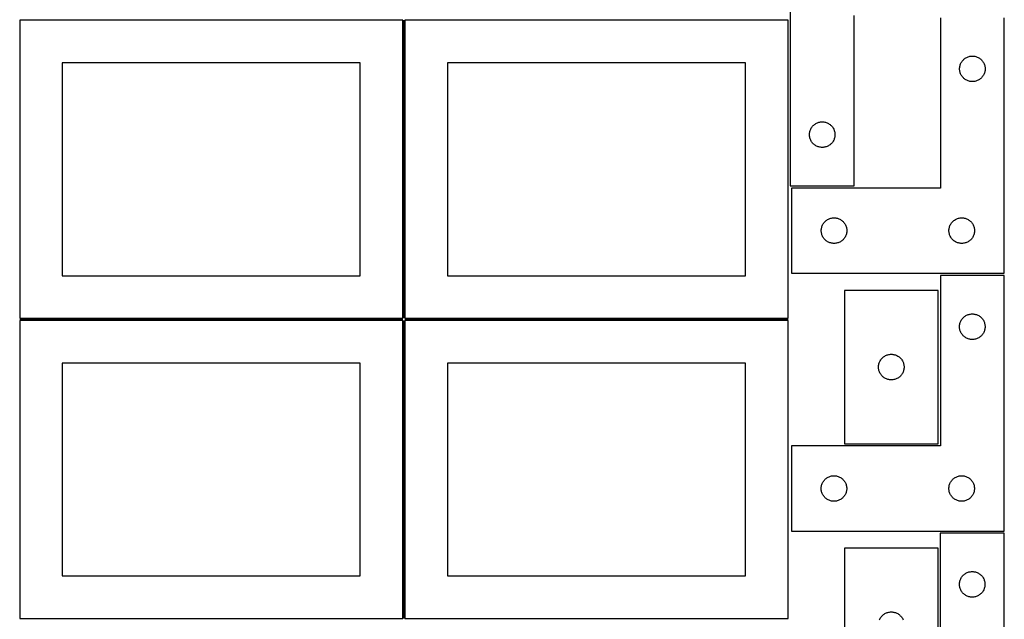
# Model space of a CAD drawing. Header units: millimetres. Extents: x 7 to 1243, y 7 to 2493.
# Tile 5 of 19: x 550 to 1243, y 852 to 1274. Entities that reach past the tile are written whole.
import ezdxf

# ---------------------------------------------------------------- set-up
doc = ezdxf.new("R2010")
doc.units = ezdxf.units.MM
doc.layers.add('COMMON', color=5, linetype='CONTINUOUS', true_color=0x0000ff)
doc.layers.add('CUT', color=7, linetype='CONTINUOUS', true_color=0x000000)

msp = doc.modelspace()

# ---------------------------------------------------------------- linework, layer by layer
at = {"layer": 'COMMON'}
for p, q in [((820.333739, 1274.041935), (820.333739, 1064.041935)), ((549.583739, 1063.291934), (819.583739, 1063.291934)), ((820.333739, 1062.541934), (820.333739, 852.541934)), ((821.08374, 1063.291934), (1091.08374, 1063.291934))]:
    msp.add_line(p, q, dxfattribs=at)
at = {"layer": 'CUT'}
for p, q in [((1092.659485, 1337.429349), (1092.659485, 1157.429349)), ((1137.659485, 1157.429349), (1137.659485, 1277.429349)), ((819.583739, 1274.041935), (549.583739, 1274.041935)), ((549.583739, 1274.041935), (549.583739, 1064.041935)), ((819.583739, 1064.041935), (819.583739, 1274.041935)), ((1091.08374, 1274.041935), (821.08374, 1274.041935)), ((821.08374, 1274.041935), (821.08374, 1064.041935)), ((1091.08374, 1064.041935), (1091.08374, 1274.041935)), ((1198.477507, 1275.801302), (1198.477507, 1155.801302)), ((1243.477507, 1095.801302), (1243.477507, 1275.801302)), ((789.583739, 1244.041935), (579.583739, 1244.041935)), ((579.583739, 1244.041935), (579.583739, 1094.041935)), ((789.583739, 1094.041935), (789.583739, 1244.041935)), ((1061.08374, 1244.041935), (851.08374, 1244.041935)), ((851.08374, 1244.041935), (851.08374, 1094.041935)), ((1061.08374, 1094.041935), (1061.08374, 1244.041935)), ((1212.150439, 1241.557115), (1212.284175, 1242.130673)), ((1212.284175, 1242.130673), (1212.455136, 1242.694257)), ((1212.455136, 1242.694257), (1212.662591, 1243.245453)), ((1212.662591, 1243.245453), (1212.905652, 1243.7819)), ((1212.905652, 1243.7819), (1213.183278, 1244.301302)), ((1213.183278, 1244.301302), (1213.49428, 1244.801434)), ((1213.49428, 1244.801434), (1213.837327, 1245.280155)), ((1213.837327, 1245.280155), (1214.210949, 1245.735414)), ((1214.210949, 1245.735414), (1214.613546, 1246.165263)), ((1214.613546, 1246.165263), (1215.043395, 1246.56786)), ((1215.043395, 1246.56786), (1215.498654, 1246.941482)), ((1215.498654, 1246.941482), (1215.977375, 1247.284528)), ((1215.977375, 1247.284528), (1216.477507, 1247.59553)), ((1216.477507, 1247.59553), (1216.996909, 1247.873156)), ((1216.996909, 1247.873156), (1217.533356, 1248.116217)), ((1217.533356, 1248.116217), (1218.084552, 1248.323673)), ((1218.084552, 1248.323673), (1218.648136, 1248.494634)), ((1218.648136, 1248.494634), (1219.221694, 1248.628369)), ((1219.221694, 1248.628369), (1219.802771, 1248.724305)), ((1219.802771, 1248.724305), (1220.388879, 1248.782032)), ((1220.388879, 1248.782032), (1220.977507, 1248.801302)), ((1220.977507, 1248.801302), (1221.566135, 1248.782032)), ((1221.566135, 1248.782032), (1222.152243, 1248.724305)), ((1222.152243, 1248.724305), (1222.73332, 1248.628369)), ((1222.73332, 1248.628369), (1223.306878, 1248.494634)), ((1223.306878, 1248.494634), (1223.870462, 1248.323673)), ((1223.870462, 1248.323673), (1224.421658, 1248.116217)), ((1224.421658, 1248.116217), (1224.958105, 1247.873156)), ((1224.958105, 1247.873156), (1225.477507, 1247.59553)), ((1225.477507, 1247.59553), (1225.977639, 1247.284528)), ((1225.977639, 1247.284528), (1226.45636, 1246.941482)), ((1226.45636, 1246.941482), (1226.911619, 1246.56786)), ((1226.911619, 1246.56786), (1227.341468, 1246.165263)), ((1227.341468, 1246.165263), (1227.744065, 1245.735414)), ((1227.744065, 1245.735414), (1228.117687, 1245.280155)), ((1228.117687, 1245.280155), (1228.460733, 1244.801434)), ((1228.460733, 1244.801434), (1228.771736, 1244.301302)), ((1228.771736, 1244.301302), (1229.049362, 1243.7819)), ((1229.049362, 1243.7819), (1229.292423, 1243.245453)), ((1229.292423, 1243.245453), (1229.499878, 1242.694257)), ((1229.499878, 1242.694257), (1229.670839, 1242.130673)), ((1229.670839, 1242.130673), (1229.804574, 1241.557115)), ((1211.977507, 1239.801302), (1211.996777, 1240.38993)), ((1211.996777, 1239.212673), (1211.977507, 1239.801302)), ((1211.996777, 1240.38993), (1212.054503, 1240.976037)), ((1212.054503, 1238.626566), (1211.996777, 1239.212673)), ((1212.054503, 1240.976037), (1212.150439, 1241.557115)), ((1212.150439, 1238.045489), (1212.054503, 1238.626566)), ((1212.284175, 1237.47193), (1212.150439, 1238.045489)), ((1212.455136, 1236.908346), (1212.284175, 1237.47193)), ((1212.662591, 1236.357151), (1212.455136, 1236.908346)), ((1212.905652, 1235.820703), (1212.662591, 1236.357151)), ((1213.183278, 1235.301302), (1212.905652, 1235.820703)), ((1213.49428, 1234.80117), (1213.183278, 1235.301302)), ((1228.771736, 1235.301302), (1228.460733, 1234.80117)), ((1229.049362, 1235.820703), (1228.771736, 1235.301302)), ((1229.292423, 1236.357151), (1229.049362, 1235.820703)), ((1229.499878, 1236.908346), (1229.292423, 1236.357151)), ((1229.670839, 1237.47193), (1229.499878, 1236.908346)), ((1229.804574, 1238.045489), (1229.670839, 1237.47193)), ((1229.804574, 1241.557115), (1229.900511, 1240.976037)), ((1229.900511, 1238.626566), (1229.804574, 1238.045489)), ((1229.900511, 1240.976037), (1229.958237, 1240.38993)), ((1229.958237, 1239.212673), (1229.900511, 1238.626566)), ((1229.958237, 1240.38993), (1229.977507, 1239.801302)), ((1229.977507, 1239.801302), (1229.958237, 1239.212673)), ((1213.837327, 1234.322449), (1213.49428, 1234.80117)), ((1214.210949, 1233.867189), (1213.837327, 1234.322449)), ((1214.613546, 1233.437341), (1214.210949, 1233.867189)), ((1215.043395, 1233.034743), (1214.613546, 1233.437341)), ((1215.498654, 1232.661122), (1215.043395, 1233.034743)), ((1215.977375, 1232.318075), (1215.498654, 1232.661122)), ((1216.477507, 1232.007073), (1215.977375, 1232.318075)), ((1216.996909, 1231.729447), (1216.477507, 1232.007073)), ((1217.533356, 1231.486386), (1216.996909, 1231.729447)), ((1218.084552, 1231.27893), (1217.533356, 1231.486386)), ((1218.648136, 1231.107969), (1218.084552, 1231.27893)), ((1219.221694, 1230.974234), (1218.648136, 1231.107969)), ((1219.802771, 1230.878298), (1219.221694, 1230.974234)), ((1220.388879, 1230.820571), (1219.802771, 1230.878298)), ((1220.977507, 1230.801302), (1220.388879, 1230.820571)), ((1221.566135, 1230.820571), (1220.977507, 1230.801302)), ((1222.152243, 1230.878298), (1221.566135, 1230.820571)), ((1222.73332, 1230.974234), (1222.152243, 1230.878298)), ((1223.306878, 1231.107969), (1222.73332, 1230.974234)), ((1223.870462, 1231.27893), (1223.306878, 1231.107969)), ((1224.421658, 1231.486386), (1223.870462, 1231.27893)), ((1224.958105, 1231.729447), (1224.421658, 1231.486386)), ((1225.477507, 1232.007073), (1224.958105, 1231.729447)), ((1225.977639, 1232.318075), (1225.477507, 1232.007073)), ((1226.45636, 1232.661122), (1225.977639, 1232.318075)), ((1226.911619, 1233.034743), (1226.45636, 1232.661122)), ((1227.341468, 1233.437341), (1226.911619, 1233.034743)), ((1227.744065, 1233.867189), (1227.341468, 1233.437341)), ((1228.117687, 1234.322449), (1227.744065, 1233.867189)), ((1228.460733, 1234.80117), (1228.117687, 1234.322449)), ((1109.225373, 1200.195907), (1109.680632, 1200.569529)), ((1109.680632, 1200.569529), (1110.159353, 1200.912575)), ((1110.159353, 1200.912575), (1110.659485, 1201.223577)), ((1110.659485, 1201.223577), (1111.178887, 1201.501203)), ((1111.178887, 1201.501203), (1111.715334, 1201.744264)), ((1111.715334, 1201.744264), (1112.26653, 1201.95172)), ((1112.26653, 1201.95172), (1112.830114, 1202.122681)), ((1112.830114, 1202.122681), (1113.403672, 1202.256416)), ((1113.403672, 1202.256416), (1113.98475, 1202.352352)), ((1113.98475, 1202.352352), (1114.570857, 1202.410079)), ((1114.570857, 1202.410079), (1115.159485, 1202.429349)), ((1115.159485, 1202.429349), (1115.748113, 1202.410079)), ((1115.748113, 1202.410079), (1116.334221, 1202.352352)), ((1116.334221, 1202.352352), (1116.915298, 1202.256416)), ((1116.915298, 1202.256416), (1117.488857, 1202.122681)), ((1117.488857, 1202.122681), (1118.052441, 1201.95172)), ((1118.052441, 1201.95172), (1118.603636, 1201.744264)), ((1118.603636, 1201.744264), (1119.140084, 1201.501203)), ((1119.140084, 1201.501203), (1119.659485, 1201.223577)), ((1119.659485, 1201.223577), (1120.159617, 1200.912575)), ((1120.159617, 1200.912575), (1120.638338, 1200.569529)), ((1120.638338, 1200.569529), (1121.093598, 1200.195907)), ((1106.159485, 1193.429349), (1106.178755, 1194.017977)), ((1106.178755, 1194.017977), (1106.236482, 1194.604084)), ((1106.236482, 1194.604084), (1106.332418, 1195.185161)), ((1106.332418, 1195.185161), (1106.466153, 1195.75872)), ((1106.466153, 1195.75872), (1106.637114, 1196.322304)), ((1106.637114, 1196.322304), (1106.84457, 1196.873499)), ((1106.84457, 1196.873499), (1107.087631, 1197.409947)), ((1107.087631, 1197.409947), (1107.365257, 1197.929349)), ((1107.365257, 1197.929349), (1107.676259, 1198.429481)), ((1107.676259, 1198.429481), (1108.019305, 1198.908201)), ((1108.019305, 1198.908201), (1108.392927, 1199.363461)), ((1108.392927, 1199.363461), (1108.795524, 1199.79331)), ((1108.795524, 1199.79331), (1109.225373, 1200.195907)), ((1121.093598, 1200.195907), (1121.523446, 1199.79331)), ((1121.523446, 1199.79331), (1121.926044, 1199.363461)), ((1121.926044, 1199.363461), (1122.299665, 1198.908201)), ((1122.299665, 1198.908201), (1122.642712, 1198.429481)), ((1122.642712, 1198.429481), (1122.953714, 1197.929349)), ((1122.953714, 1197.929349), (1123.23134, 1197.409947)), ((1123.23134, 1197.409947), (1123.474401, 1196.873499)), ((1123.474401, 1196.873499), (1123.681856, 1196.322304)), ((1123.681856, 1196.322304), (1123.852818, 1195.75872)), ((1123.852818, 1195.75872), (1123.986553, 1195.185161)), ((1123.986553, 1195.185161), (1124.082489, 1194.604084)), ((1124.082489, 1194.604084), (1124.140216, 1194.017977)), ((1124.140216, 1194.017977), (1124.159485, 1193.429349)), ((1106.178755, 1192.84072), (1106.159485, 1193.429349)), ((1106.236482, 1192.254613), (1106.178755, 1192.84072)), ((1106.332418, 1191.673536), (1106.236482, 1192.254613)), ((1106.466153, 1191.099977), (1106.332418, 1191.673536)), ((1106.637114, 1190.536393), (1106.466153, 1191.099977)), ((1106.84457, 1189.985198), (1106.637114, 1190.536393)), ((1107.087631, 1189.44875), (1106.84457, 1189.985198)), ((1107.365257, 1188.929349), (1107.087631, 1189.44875)), ((1107.676259, 1188.429216), (1107.365257, 1188.929349)), ((1108.019305, 1187.950496), (1107.676259, 1188.429216)), ((1108.392927, 1187.495236), (1108.019305, 1187.950496)), ((1108.795524, 1187.065388), (1108.392927, 1187.495236)), ((1109.225373, 1186.66279), (1108.795524, 1187.065388)), ((1109.680632, 1186.289169), (1109.225373, 1186.66279)), ((1121.093598, 1186.66279), (1120.638338, 1186.289169)), ((1121.523446, 1187.065388), (1121.093598, 1186.66279)), ((1121.926044, 1187.495236), (1121.523446, 1187.065388)), ((1122.299665, 1187.950496), (1121.926044, 1187.495236)), ((1122.642712, 1188.429216), (1122.299665, 1187.950496)), ((1122.953714, 1188.929349), (1122.642712, 1188.429216)), ((1123.23134, 1189.44875), (1122.953714, 1188.929349)), ((1123.474401, 1189.985198), (1123.23134, 1189.44875)), ((1123.681856, 1190.536393), (1123.474401, 1189.985198)), ((1123.852818, 1191.099977), (1123.681856, 1190.536393)), ((1123.986553, 1191.673536), (1123.852818, 1191.099977)), ((1124.082489, 1192.254613), (1123.986553, 1191.673536)), ((1124.140216, 1192.84072), (1124.082489, 1192.254613)), ((1124.159485, 1193.429349), (1124.140216, 1192.84072)), ((1110.159353, 1185.946122), (1109.680632, 1186.289169)), ((1110.659485, 1185.63512), (1110.159353, 1185.946122)), ((1111.178887, 1185.357494), (1110.659485, 1185.63512)), ((1111.715334, 1185.114433), (1111.178887, 1185.357494)), ((1112.26653, 1184.906977), (1111.715334, 1185.114433)), ((1112.830114, 1184.736016), (1112.26653, 1184.906977)), ((1113.403672, 1184.602281), (1112.830114, 1184.736016)), ((1113.98475, 1184.506345), (1113.403672, 1184.602281)), ((1114.570857, 1184.448618), (1113.98475, 1184.506345)), ((1115.159485, 1184.429349), (1114.570857, 1184.448618)), ((1115.748113, 1184.448618), (1115.159485, 1184.429349)), ((1116.334221, 1184.506345), (1115.748113, 1184.448618)), ((1116.915298, 1184.602281), (1116.334221, 1184.506345)), ((1117.488857, 1184.736016), (1116.915298, 1184.602281)), ((1118.052441, 1184.906977), (1117.488857, 1184.736016)), ((1118.603636, 1185.114433), (1118.052441, 1184.906977)), ((1119.140084, 1185.357494), (1118.603636, 1185.114433)), ((1119.659485, 1185.63512), (1119.140084, 1185.357494)), ((1120.159617, 1185.946122), (1119.659485, 1185.63512)), ((1120.638338, 1186.289169), (1120.159617, 1185.946122)), ((1092.659485, 1157.429349), (1137.659485, 1157.429349)), ((1198.477507, 1155.801302), (1093.477507, 1155.801302)), ((1093.477507, 1155.801302), (1093.477507, 1095.801302)), ((1115.99428, 1130.801434), (1116.337327, 1131.280155)), ((1116.337327, 1131.280155), (1116.710949, 1131.735414)), ((1116.710949, 1131.735414), (1117.113546, 1132.165263)), ((1117.113546, 1132.165263), (1117.543395, 1132.56786)), ((1117.543395, 1132.56786), (1117.998654, 1132.941482)), ((1117.998654, 1132.941482), (1118.477375, 1133.284528)), ((1118.477375, 1133.284528), (1118.977507, 1133.59553)), ((1118.977507, 1133.59553), (1119.496909, 1133.873156)), ((1119.496909, 1133.873156), (1120.033356, 1134.116217)), ((1120.033356, 1134.116217), (1120.584552, 1134.323673)), ((1120.584552, 1134.323673), (1121.148136, 1134.494634)), ((1121.148136, 1134.494634), (1121.721694, 1134.628369)), ((1121.721694, 1134.628369), (1122.302771, 1134.724305)), ((1122.302771, 1134.724305), (1122.888879, 1134.782032)), ((1122.888879, 1134.782032), (1123.477507, 1134.801302)), ((1123.477507, 1134.801302), (1124.066135, 1134.782032)), ((1124.066135, 1134.782032), (1124.652243, 1134.724305)), ((1124.652243, 1134.724305), (1125.23332, 1134.628369)), ((1125.23332, 1134.628369), (1125.806878, 1134.494634)), ((1125.806878, 1134.494634), (1126.370462, 1134.323673)), ((1126.370462, 1134.323673), (1126.921658, 1134.116217)), ((1126.921658, 1134.116217), (1127.458105, 1133.873156)), ((1127.458105, 1133.873156), (1127.977507, 1133.59553)), ((1127.977507, 1133.59553), (1128.477639, 1133.284528)), ((1128.477639, 1133.284528), (1128.95636, 1132.941482)), ((1128.95636, 1132.941482), (1129.411619, 1132.56786)), ((1129.411619, 1132.56786), (1129.841468, 1132.165263)), ((1129.841468, 1132.165263), (1130.244065, 1131.735414)), ((1130.244065, 1131.735414), (1130.617687, 1131.280155)), ((1130.617687, 1131.280155), (1130.960733, 1130.801434)), ((1205.99428, 1130.801434), (1206.337327, 1131.280155)), ((1206.337327, 1131.280155), (1206.710949, 1131.735414)), ((1206.710949, 1131.735414), (1207.113546, 1132.165263)), ((1207.113546, 1132.165263), (1207.543395, 1132.56786)), ((1207.543395, 1132.56786), (1207.998654, 1132.941482)), ((1207.998654, 1132.941482), (1208.477375, 1133.284528)), ((1208.477375, 1133.284528), (1208.977507, 1133.59553)), ((1208.977507, 1133.59553), (1209.496909, 1133.873156)), ((1209.496909, 1133.873156), (1210.033356, 1134.116217)), ((1210.033356, 1134.116217), (1210.584552, 1134.323673)), ((1210.584552, 1134.323673), (1211.148136, 1134.494634)), ((1211.148136, 1134.494634), (1211.721694, 1134.628369)), ((1211.721694, 1134.628369), (1212.302771, 1134.724305)), ((1212.302771, 1134.724305), (1212.888879, 1134.782032)), ((1212.888879, 1134.782032), (1213.477507, 1134.801302)), ((1213.477507, 1134.801302), (1214.066135, 1134.782032)), ((1214.066135, 1134.782032), (1214.652243, 1134.724305)), ((1214.652243, 1134.724305), (1215.23332, 1134.628369)), ((1215.23332, 1134.628369), (1215.806878, 1134.494634)), ((1215.806878, 1134.494634), (1216.370462, 1134.323673)), ((1216.370462, 1134.323673), (1216.921658, 1134.116217)), ((1216.921658, 1134.116217), (1217.458105, 1133.873156)), ((1217.458105, 1133.873156), (1217.977507, 1133.59553)), ((1217.977507, 1133.59553), (1218.477639, 1133.284528)), ((1218.477639, 1133.284528), (1218.95636, 1132.941482)), ((1218.95636, 1132.941482), (1219.411619, 1132.56786)), ((1219.411619, 1132.56786), (1219.841468, 1132.165263)), ((1219.841468, 1132.165263), (1220.244065, 1131.735414)), ((1220.244065, 1131.735414), (1220.617687, 1131.280155)), ((1220.617687, 1131.280155), (1220.960733, 1130.801434)), ((1114.477507, 1125.801302), (1114.496777, 1126.38993)), ((1114.496777, 1125.212673), (1114.477507, 1125.801302)), ((1114.496777, 1126.38993), (1114.554503, 1126.976037)), ((1114.554503, 1124.626566), (1114.496777, 1125.212673)), ((1114.554503, 1126.976037), (1114.650439, 1127.557115)), ((1114.650439, 1124.045489), (1114.554503, 1124.626566)), ((1114.650439, 1127.557115), (1114.784175, 1128.130673)), ((1114.784175, 1128.130673), (1114.955136, 1128.694257)), ((1114.955136, 1128.694257), (1115.162591, 1129.245453)), ((1115.162591, 1129.245453), (1115.405652, 1129.7819)), ((1115.405652, 1129.7819), (1115.683278, 1130.301302)), ((1115.683278, 1130.301302), (1115.99428, 1130.801434)), ((1130.960733, 1130.801434), (1131.271736, 1130.301302)), ((1131.271736, 1130.301302), (1131.549362, 1129.7819)), ((1131.549362, 1129.7819), (1131.792423, 1129.245453)), ((1131.792423, 1129.245453), (1131.999878, 1128.694257)), ((1131.999878, 1128.694257), (1132.170839, 1128.130673)), ((1132.170839, 1128.130673), (1132.304574, 1127.557115)), ((1132.304574, 1127.557115), (1132.400511, 1126.976037)), ((1132.400511, 1124.626566), (1132.304574, 1124.045489)), ((1132.400511, 1126.976037), (1132.458237, 1126.38993)), ((1132.458237, 1125.212673), (1132.400511, 1124.626566)), ((1132.458237, 1126.38993), (1132.477507, 1125.801302)), ((1132.477507, 1125.801302), (1132.458237, 1125.212673)), ((1204.477507, 1125.801302), (1204.496777, 1126.38993)), ((1204.496777, 1125.212673), (1204.477507, 1125.801302)), ((1204.496777, 1126.38993), (1204.554503, 1126.976037)), ((1204.554503, 1124.626566), (1204.496777, 1125.212673)), ((1204.554503, 1126.976037), (1204.650439, 1127.557115)), ((1204.650439, 1124.045489), (1204.554503, 1124.626566)), ((1204.650439, 1127.557115), (1204.784175, 1128.130673)), ((1204.784175, 1128.130673), (1204.955136, 1128.694257)), ((1204.955136, 1128.694257), (1205.162591, 1129.245453)), ((1205.162591, 1129.245453), (1205.405652, 1129.7819)), ((1205.405652, 1129.7819), (1205.683278, 1130.301302)), ((1205.683278, 1130.301302), (1205.99428, 1130.801434)), ((1220.960733, 1130.801434), (1221.271736, 1130.301302)), ((1221.271736, 1130.301302), (1221.549362, 1129.7819)), ((1221.549362, 1129.7819), (1221.792423, 1129.245453)), ((1221.792423, 1129.245453), (1221.999878, 1128.694257)), ((1221.999878, 1128.694257), (1222.170839, 1128.130673)), ((1222.170839, 1128.130673), (1222.304574, 1127.557115)), ((1222.304574, 1127.557115), (1222.400511, 1126.976037)), ((1222.400511, 1124.626566), (1222.304574, 1124.045489)), ((1222.400511, 1126.976037), (1222.458237, 1126.38993)), ((1222.458237, 1125.212673), (1222.400511, 1124.626566)), ((1222.458237, 1126.38993), (1222.477507, 1125.801302)), ((1222.477507, 1125.801302), (1222.458237, 1125.212673)), ((1114.784175, 1123.47193), (1114.650439, 1124.045489)), ((1114.955136, 1122.908346), (1114.784175, 1123.47193)), ((1115.162591, 1122.357151), (1114.955136, 1122.908346)), ((1115.405652, 1121.820703), (1115.162591, 1122.357151)), ((1115.683278, 1121.301302), (1115.405652, 1121.820703)), ((1115.99428, 1120.80117), (1115.683278, 1121.301302)), ((1116.337327, 1120.322449), (1115.99428, 1120.80117)), ((1116.710949, 1119.867189), (1116.337327, 1120.322449)), ((1117.113546, 1119.437341), (1116.710949, 1119.867189)), ((1117.543395, 1119.034743), (1117.113546, 1119.437341)), ((1117.998654, 1118.661122), (1117.543395, 1119.034743)), ((1118.477375, 1118.318075), (1117.998654, 1118.661122)), ((1118.977507, 1118.007073), (1118.477375, 1118.318075)), ((1119.496909, 1117.729447), (1118.977507, 1118.007073)), ((1120.033356, 1117.486386), (1119.496909, 1117.729447)), ((1120.584552, 1117.27893), (1120.033356, 1117.486386)), ((1121.148136, 1117.107969), (1120.584552, 1117.27893)), ((1126.370462, 1117.27893), (1125.806878, 1117.107969)), ((1126.921658, 1117.486386), (1126.370462, 1117.27893)), ((1127.458105, 1117.729447), (1126.921658, 1117.486386)), ((1127.977507, 1118.007073), (1127.458105, 1117.729447)), ((1128.477639, 1118.318075), (1127.977507, 1118.007073)), ((1128.95636, 1118.661122), (1128.477639, 1118.318075)), ((1129.411619, 1119.034743), (1128.95636, 1118.661122)), ((1129.841468, 1119.437341), (1129.411619, 1119.034743)), ((1130.244065, 1119.867189), (1129.841468, 1119.437341)), ((1130.617687, 1120.322449), (1130.244065, 1119.867189)), ((1130.960733, 1120.80117), (1130.617687, 1120.322449)), ((1131.271736, 1121.301302), (1130.960733, 1120.80117)), ((1131.549362, 1121.820703), (1131.271736, 1121.301302)), ((1131.792423, 1122.357151), (1131.549362, 1121.820703)), ((1131.999878, 1122.908346), (1131.792423, 1122.357151)), ((1132.170839, 1123.47193), (1131.999878, 1122.908346)), ((1132.304574, 1124.045489), (1132.170839, 1123.47193)), ((1204.784175, 1123.47193), (1204.650439, 1124.045489)), ((1204.955136, 1122.908346), (1204.784175, 1123.47193)), ((1205.162591, 1122.357151), (1204.955136, 1122.908346)), ((1205.405652, 1121.820703), (1205.162591, 1122.357151)), ((1205.683278, 1121.301302), (1205.405652, 1121.820703)), ((1205.99428, 1120.80117), (1205.683278, 1121.301302)), ((1206.337327, 1120.322449), (1205.99428, 1120.80117)), ((1206.710949, 1119.867189), (1206.337327, 1120.322449)), ((1207.113546, 1119.437341), (1206.710949, 1119.867189)), ((1207.543395, 1119.034743), (1207.113546, 1119.437341)), ((1207.998654, 1118.661122), (1207.543395, 1119.034743)), ((1208.477375, 1118.318075), (1207.998654, 1118.661122)), ((1208.977507, 1118.007073), (1208.477375, 1118.318075)), ((1209.496909, 1117.729447), (1208.977507, 1118.007073)), ((1210.033356, 1117.486386), (1209.496909, 1117.729447)), ((1210.584552, 1117.27893), (1210.033356, 1117.486386)), ((1211.148136, 1117.107969), (1210.584552, 1117.27893)), ((1216.370462, 1117.27893), (1215.806878, 1117.107969)), ((1216.921658, 1117.486386), (1216.370462, 1117.27893)), ((1217.458105, 1117.729447), (1216.921658, 1117.486386)), ((1217.977507, 1118.007073), (1217.458105, 1117.729447)), ((1218.477639, 1118.318075), (1217.977507, 1118.007073)), ((1218.95636, 1118.661122), (1218.477639, 1118.318075)), ((1219.411619, 1119.034743), (1218.95636, 1118.661122)), ((1219.841468, 1119.437341), (1219.411619, 1119.034743)), ((1220.244065, 1119.867189), (1219.841468, 1119.437341)), ((1220.617687, 1120.322449), (1220.244065, 1119.867189)), ((1220.960733, 1120.80117), (1220.617687, 1120.322449)), ((1221.271736, 1121.301302), (1220.960733, 1120.80117)), ((1221.549362, 1121.820703), (1221.271736, 1121.301302)), ((1221.792423, 1122.357151), (1221.549362, 1121.820703)), ((1221.999878, 1122.908346), (1221.792423, 1122.357151)), ((1222.170839, 1123.47193), (1221.999878, 1122.908346)), ((1222.304574, 1124.045489), (1222.170839, 1123.47193)), ((1121.721694, 1116.974234), (1121.148136, 1117.107969)), ((1122.302771, 1116.878298), (1121.721694, 1116.974234)), ((1122.888879, 1116.820571), (1122.302771, 1116.878298)), ((1123.477507, 1116.801302), (1122.888879, 1116.820571)), ((1124.066135, 1116.820571), (1123.477507, 1116.801302)), ((1124.652243, 1116.878298), (1124.066135, 1116.820571)), ((1125.23332, 1116.974234), (1124.652243, 1116.878298)), ((1125.806878, 1117.107969), (1125.23332, 1116.974234)), ((1211.721694, 1116.974234), (1211.148136, 1117.107969)), ((1212.302771, 1116.878298), (1211.721694, 1116.974234)), ((1212.888879, 1116.820571), (1212.302771, 1116.878298)), ((1213.477507, 1116.801302), (1212.888879, 1116.820571)), ((1214.066135, 1116.820571), (1213.477507, 1116.801302)), ((1214.652243, 1116.878298), (1214.066135, 1116.820571)), ((1215.23332, 1116.974234), (1214.652243, 1116.878298)), ((1215.806878, 1117.107969), (1215.23332, 1116.974234)), ((579.583739, 1094.041935), (789.583739, 1094.041935)), ((851.08374, 1094.041935), (1061.08374, 1094.041935)), ((1093.477507, 1095.801302), (1243.477507, 1095.801302)), ((1243.426466, 1094.121431), (1198.426466, 1094.121431)), ((1198.426466, 1094.121431), (1198.426466, 974.121431)), ((1243.426466, 914.121431), (1243.426466, 1094.121431)), ((1130.83954, 1083.686186), (1130.83954, 975.686186)), ((1196.83954, 1083.686186), (1130.83954, 1083.686186)), ((1196.83954, 975.686186), (1196.83954, 1083.686186)), ((549.583739, 1064.041935), (819.583739, 1064.041935)), ((819.583739, 1062.541934), (549.583739, 1062.541934)), ((549.583739, 1062.541934), (549.583739, 852.541934)), ((819.583739, 852.541934), (819.583739, 1062.541934)), ((821.08374, 1064.041935), (1091.08374, 1064.041935)), ((1091.08374, 1062.541934), (821.08374, 1062.541934)), ((821.08374, 1062.541934), (821.08374, 852.541934)), ((1091.08374, 852.541934), (1091.08374, 1062.541934)), ((1212.611551, 1061.565582), (1212.854612, 1062.102029)), ((1212.854612, 1062.102029), (1213.132238, 1062.621431)), ((1213.132238, 1062.621431), (1213.44324, 1063.121563)), ((1213.44324, 1063.121563), (1213.786286, 1063.600284)), ((1213.786286, 1063.600284), (1214.159908, 1064.055543)), ((1214.159908, 1064.055543), (1214.562505, 1064.485392)), ((1214.562505, 1064.485392), (1214.992354, 1064.887989)), ((1214.992354, 1064.887989), (1215.447613, 1065.261611)), ((1215.447613, 1065.261611), (1215.926334, 1065.604658)), ((1215.926334, 1065.604658), (1216.426466, 1065.91566)), ((1216.426466, 1065.91566), (1216.945868, 1066.193286)), ((1216.945868, 1066.193286), (1217.482315, 1066.436347)), ((1217.482315, 1066.436347), (1218.033511, 1066.643802)), ((1218.033511, 1066.643802), (1218.597095, 1066.814763)), ((1218.597095, 1066.814763), (1219.170653, 1066.948499)), ((1219.170653, 1066.948499), (1219.751731, 1067.044435)), ((1219.751731, 1067.044435), (1220.337838, 1067.102161)), ((1220.337838, 1067.102161), (1220.926466, 1067.121431)), ((1220.926466, 1067.121431), (1221.515094, 1067.102161)), ((1221.515094, 1067.102161), (1222.101202, 1067.044435)), ((1222.101202, 1067.044435), (1222.682279, 1066.948499)), ((1222.682279, 1066.948499), (1223.255838, 1066.814763)), ((1223.255838, 1066.814763), (1223.819421, 1066.643802)), ((1223.819421, 1066.643802), (1224.370617, 1066.436347)), ((1224.370617, 1066.436347), (1224.907065, 1066.193286)), ((1224.907065, 1066.193286), (1225.426466, 1065.91566)), ((1225.426466, 1065.91566), (1225.926598, 1065.604658)), ((1225.926598, 1065.604658), (1226.405319, 1065.261611)), ((1226.405319, 1065.261611), (1226.860579, 1064.887989)), ((1226.860579, 1064.887989), (1227.290427, 1064.485392)), ((1227.290427, 1064.485392), (1227.693025, 1064.055543)), ((1227.693025, 1064.055543), (1228.066646, 1063.600284)), ((1228.066646, 1063.600284), (1228.409693, 1063.121563)), ((1228.409693, 1063.121563), (1228.720695, 1062.621431)), ((1228.720695, 1062.621431), (1228.998321, 1062.102029)), ((1228.998321, 1062.102029), (1229.241382, 1061.565582)), ((1211.926466, 1058.121431), (1211.945736, 1058.710059)), ((1211.945736, 1057.532803), (1211.926466, 1058.121431)), ((1211.945736, 1058.710059), (1212.003463, 1059.296167)), ((1212.003463, 1056.946695), (1211.945736, 1057.532803)), ((1212.003463, 1059.296167), (1212.099399, 1059.877244)), ((1212.099399, 1056.365618), (1212.003463, 1056.946695)), ((1212.099399, 1059.877244), (1212.233134, 1060.450802)), ((1212.233134, 1055.79206), (1212.099399, 1056.365618)), ((1212.233134, 1060.450802), (1212.404095, 1061.014386)), ((1212.404095, 1055.228476), (1212.233134, 1055.79206)), ((1212.404095, 1061.014386), (1212.611551, 1061.565582)), ((1212.611551, 1054.67728), (1212.404095, 1055.228476)), ((1229.241382, 1061.565582), (1229.448837, 1061.014386)), ((1229.448837, 1055.228476), (1229.241382, 1054.67728)), ((1229.448837, 1061.014386), (1229.619799, 1060.450802)), ((1229.619799, 1055.79206), (1229.448837, 1055.228476)), ((1229.619799, 1060.450802), (1229.753534, 1059.877244)), ((1229.753534, 1056.365618), (1229.619799, 1055.79206)), ((1229.753534, 1059.877244), (1229.84947, 1059.296167)), ((1229.84947, 1056.946695), (1229.753534, 1056.365618)), ((1229.84947, 1059.296167), (1229.907197, 1058.710059)), ((1229.907197, 1057.532803), (1229.84947, 1056.946695)), ((1229.907197, 1058.710059), (1229.926466, 1058.121431)), ((1229.926466, 1058.121431), (1229.907197, 1057.532803)), ((1212.854612, 1054.140833), (1212.611551, 1054.67728)), ((1213.132238, 1053.621431), (1212.854612, 1054.140833)), ((1213.44324, 1053.121299), (1213.132238, 1053.621431)), ((1213.786286, 1052.642578), (1213.44324, 1053.121299)), ((1214.159908, 1052.187319), (1213.786286, 1052.642578)), ((1214.562505, 1051.75747), (1214.159908, 1052.187319)), ((1214.992354, 1051.354873), (1214.562505, 1051.75747)), ((1215.447613, 1050.981251), (1214.992354, 1051.354873)), ((1215.926334, 1050.638205), (1215.447613, 1050.981251)), ((1216.426466, 1050.327202), (1215.926334, 1050.638205)), ((1216.945868, 1050.049576), (1216.426466, 1050.327202)), ((1217.482315, 1049.806515), (1216.945868, 1050.049576)), ((1218.033511, 1049.59906), (1217.482315, 1049.806515)), ((1218.597095, 1049.428099), (1218.033511, 1049.59906)), ((1219.170653, 1049.294364), (1218.597095, 1049.428099)), ((1219.751731, 1049.198427), (1219.170653, 1049.294364)), ((1220.337838, 1049.140701), (1219.751731, 1049.198427)), ((1220.926466, 1049.121431), (1220.337838, 1049.140701)), ((1221.515094, 1049.140701), (1220.926466, 1049.121431)), ((1222.101202, 1049.198427), (1221.515094, 1049.140701)), ((1222.682279, 1049.294364), (1222.101202, 1049.198427)), ((1223.255838, 1049.428099), (1222.682279, 1049.294364)), ((1223.819421, 1049.59906), (1223.255838, 1049.428099)), ((1224.370617, 1049.806515), (1223.819421, 1049.59906)), ((1224.907065, 1050.049576), (1224.370617, 1049.806515)), ((1225.426466, 1050.327202), (1224.907065, 1050.049576)), ((1225.926598, 1050.638205), (1225.426466, 1050.327202)), ((1226.405319, 1050.981251), (1225.926598, 1050.638205)), ((1226.860579, 1051.354873), (1226.405319, 1050.981251)), ((1227.290427, 1051.75747), (1226.860579, 1051.354873)), ((1227.693025, 1052.187319), (1227.290427, 1051.75747)), ((1228.066646, 1052.642578), (1227.693025, 1052.187319)), ((1228.409693, 1053.121299), (1228.066646, 1052.642578)), ((1228.720695, 1053.621431), (1228.409693, 1053.121299)), ((1228.998321, 1054.140833), (1228.720695, 1053.621431)), ((1229.241382, 1054.67728), (1228.998321, 1054.140833)), ((1155.767685, 1033.666785), (1156.045311, 1034.186186)), ((1156.045311, 1034.186186), (1156.356313, 1034.686319)), ((1156.356313, 1034.686319), (1156.69936, 1035.165039)), ((1156.69936, 1035.165039), (1157.072982, 1035.620299)), ((1157.072982, 1035.620299), (1157.475579, 1036.050147)), ((1157.475579, 1036.050147), (1157.905428, 1036.452745)), ((1157.905428, 1036.452745), (1158.360687, 1036.826367)), ((1158.360687, 1036.826367), (1158.839408, 1037.169413)), ((1158.839408, 1037.169413), (1159.33954, 1037.480415)), ((1159.33954, 1037.480415), (1159.858942, 1037.758041)), ((1159.858942, 1037.758041), (1160.395389, 1038.001102)), ((1160.395389, 1038.001102), (1160.946585, 1038.208558)), ((1160.946585, 1038.208558), (1161.510168, 1038.379519)), ((1161.510168, 1038.379519), (1162.083727, 1038.513254)), ((1162.083727, 1038.513254), (1162.664804, 1038.60919)), ((1162.664804, 1038.60919), (1163.250912, 1038.666917)), ((1163.250912, 1038.666917), (1163.83954, 1038.686186)), ((1163.83954, 1038.686186), (1164.428168, 1038.666917)), ((1164.428168, 1038.666917), (1165.014276, 1038.60919)), ((1165.014276, 1038.60919), (1165.595353, 1038.513254)), ((1165.595353, 1038.513254), (1166.168911, 1038.379519)), ((1166.168911, 1038.379519), (1166.732495, 1038.208558)), ((1166.732495, 1038.208558), (1167.283691, 1038.001102)), ((1167.283691, 1038.001102), (1167.820138, 1037.758041)), ((1167.820138, 1037.758041), (1168.33954, 1037.480415)), ((1168.33954, 1037.480415), (1168.839672, 1037.169413)), ((1168.839672, 1037.169413), (1169.318393, 1036.826367)), ((1169.318393, 1036.826367), (1169.773652, 1036.452745)), ((1169.773652, 1036.452745), (1170.203501, 1036.050147)), ((1170.203501, 1036.050147), (1170.606098, 1035.620299)), ((1170.606098, 1035.620299), (1170.97972, 1035.165039)), ((1170.97972, 1035.165039), (1171.322766, 1034.686319)), ((1171.322766, 1034.686319), (1171.633769, 1034.186186)), ((1171.633769, 1034.186186), (1171.911395, 1033.666785)), ((789.583739, 1032.541934), (579.583739, 1032.541934)), ((579.583739, 1032.541934), (579.583739, 882.541934)), ((789.583739, 882.541934), (789.583739, 1032.541934)), ((1061.08374, 1032.541934), (851.08374, 1032.541934)), ((851.08374, 1032.541934), (851.08374, 882.541934)), ((1061.08374, 882.541934), (1061.08374, 1032.541934)), ((1154.83954, 1029.686186), (1154.85881, 1030.274815)), ((1154.85881, 1029.097558), (1154.83954, 1029.686186)), ((1154.85881, 1030.274815), (1154.916536, 1030.860922)), ((1154.916536, 1028.511451), (1154.85881, 1029.097558)), ((1154.916536, 1030.860922), (1155.012472, 1031.441999)), ((1155.012472, 1027.930374), (1154.916536, 1028.511451)), ((1155.012472, 1031.441999), (1155.146207, 1032.015558)), ((1155.146207, 1027.356815), (1155.012472, 1027.930374)), ((1155.146207, 1032.015558), (1155.317169, 1032.579142)), ((1155.317169, 1026.793231), (1155.146207, 1027.356815)), ((1155.317169, 1032.579142), (1155.524624, 1033.130337)), ((1155.524624, 1033.130337), (1155.767685, 1033.666785)), ((1171.911395, 1033.666785), (1172.154456, 1033.130337)), ((1172.154456, 1033.130337), (1172.361911, 1032.579142)), ((1172.361911, 1032.579142), (1172.532872, 1032.015558)), ((1172.532872, 1027.356815), (1172.361911, 1026.793231)), ((1172.532872, 1032.015558), (1172.666607, 1031.441999)), ((1172.666607, 1027.930374), (1172.532872, 1027.356815)), ((1172.666607, 1031.441999), (1172.762544, 1030.860922)), ((1172.762544, 1028.511451), (1172.666607, 1027.930374)), ((1172.762544, 1030.860922), (1172.82027, 1030.274815)), ((1172.82027, 1029.097558), (1172.762544, 1028.511451)), ((1172.82027, 1030.274815), (1172.83954, 1029.686186)), ((1172.83954, 1029.686186), (1172.82027, 1029.097558)), ((1155.524624, 1026.242036), (1155.317169, 1026.793231)), ((1155.767685, 1025.705588), (1155.524624, 1026.242036)), ((1156.045311, 1025.186186), (1155.767685, 1025.705588)), ((1156.356313, 1024.686054), (1156.045311, 1025.186186)), ((1156.69936, 1024.207334), (1156.356313, 1024.686054)), ((1157.072982, 1023.752074), (1156.69936, 1024.207334)), ((1157.475579, 1023.322225), (1157.072982, 1023.752074)), ((1157.905428, 1022.919628), (1157.475579, 1023.322225)), ((1158.360687, 1022.546006), (1157.905428, 1022.919628)), ((1158.839408, 1022.20296), (1158.360687, 1022.546006)), ((1159.33954, 1021.891958), (1158.839408, 1022.20296)), ((1159.858942, 1021.614332), (1159.33954, 1021.891958)), ((1160.395389, 1021.371271), (1159.858942, 1021.614332)), ((1160.946585, 1021.163815), (1160.395389, 1021.371271)), ((1161.510168, 1020.992854), (1160.946585, 1021.163815)), ((1162.083727, 1020.859119), (1161.510168, 1020.992854)), ((1162.664804, 1020.763183), (1162.083727, 1020.859119)), ((1163.250912, 1020.705456), (1162.664804, 1020.763183)), ((1163.83954, 1020.686186), (1163.250912, 1020.705456)), ((1164.428168, 1020.705456), (1163.83954, 1020.686186)), ((1165.014276, 1020.763183), (1164.428168, 1020.705456)), ((1165.595353, 1020.859119), (1165.014276, 1020.763183)), ((1166.168911, 1020.992854), (1165.595353, 1020.859119)), ((1166.732495, 1021.163815), (1166.168911, 1020.992854)), ((1167.283691, 1021.371271), (1166.732495, 1021.163815)), ((1167.820138, 1021.614332), (1167.283691, 1021.371271)), ((1168.33954, 1021.891958), (1167.820138, 1021.614332)), ((1168.839672, 1022.20296), (1168.33954, 1021.891958)), ((1169.318393, 1022.546006), (1168.839672, 1022.20296)), ((1169.773652, 1022.919628), (1169.318393, 1022.546006)), ((1170.203501, 1023.322225), (1169.773652, 1022.919628)), ((1170.606098, 1023.752074), (1170.203501, 1023.322225)), ((1170.97972, 1024.207334), (1170.606098, 1023.752074)), ((1171.322766, 1024.686054), (1170.97972, 1024.207334)), ((1171.633769, 1025.186186), (1171.322766, 1024.686054)), ((1171.911395, 1025.705588), (1171.633769, 1025.186186)), ((1172.154456, 1026.242036), (1171.911395, 1025.705588)), ((1172.361911, 1026.793231), (1172.154456, 1026.242036)), ((1198.426466, 974.121431), (1093.426466, 974.121431)), ((1093.426466, 974.121431), (1093.426466, 914.121431)), ((1130.83954, 975.686186), (1196.83954, 975.686186)), ((1117.062505, 950.485392), (1117.492354, 950.887989)), ((1117.492354, 950.887989), (1117.947613, 951.261611)), ((1117.947613, 951.261611), (1118.426334, 951.604658)), ((1118.426334, 951.604658), (1118.926466, 951.91566)), ((1118.926466, 951.91566), (1119.445868, 952.193286)), ((1119.445868, 952.193286), (1119.982315, 952.436347)), ((1119.982315, 952.436347), (1120.533511, 952.643802)), ((1120.533511, 952.643802), (1121.097095, 952.814763)), ((1121.097095, 952.814763), (1121.670653, 952.948499)), ((1121.670653, 952.948499), (1122.251731, 953.044435)), ((1122.251731, 953.044435), (1122.837838, 953.102161)), ((1122.837838, 953.102161), (1123.426466, 953.121431)), ((1123.426466, 953.121431), (1124.015094, 953.102161)), ((1124.015094, 953.102161), (1124.601202, 953.044435)), ((1124.601202, 953.044435), (1125.182279, 952.948499)), ((1125.182279, 952.948499), (1125.755838, 952.814763)), ((1125.755838, 952.814763), (1126.319421, 952.643802)), ((1126.319421, 952.643802), (1126.870617, 952.436347)), ((1126.870617, 952.436347), (1127.407065, 952.193286)), ((1127.407065, 952.193286), (1127.926466, 951.91566)), ((1127.926466, 951.91566), (1128.426598, 951.604658)), ((1128.426598, 951.604658), (1128.905319, 951.261611)), ((1128.905319, 951.261611), (1129.360579, 950.887989)), ((1129.360579, 950.887989), (1129.790427, 950.485392)), ((1207.062505, 950.485392), (1207.492354, 950.887989)), ((1207.492354, 950.887989), (1207.947613, 951.261611)), ((1207.947613, 951.261611), (1208.426334, 951.604658)), ((1208.426334, 951.604658), (1208.926466, 951.91566)), ((1208.926466, 951.91566), (1209.445868, 952.193286)), ((1209.445868, 952.193286), (1209.982315, 952.436347)), ((1209.982315, 952.436347), (1210.533511, 952.643802)), ((1210.533511, 952.643802), (1211.097095, 952.814763)), ((1211.097095, 952.814763), (1211.670653, 952.948499)), ((1211.670653, 952.948499), (1212.251731, 953.044435)), ((1212.251731, 953.044435), (1212.837838, 953.102161)), ((1212.837838, 953.102161), (1213.426466, 953.121431)), ((1213.426466, 953.121431), (1214.015094, 953.102161)), ((1214.015094, 953.102161), (1214.601202, 953.044435)), ((1214.601202, 953.044435), (1215.182279, 952.948499)), ((1215.182279, 952.948499), (1215.755838, 952.814763)), ((1215.755838, 952.814763), (1216.319421, 952.643802)), ((1216.319421, 952.643802), (1216.870617, 952.436347)), ((1216.870617, 952.436347), (1217.407065, 952.193286)), ((1217.407065, 952.193286), (1217.926466, 951.91566)), ((1217.926466, 951.91566), (1218.426598, 951.604658)), ((1218.426598, 951.604658), (1218.905319, 951.261611)), ((1218.905319, 951.261611), (1219.360579, 950.887989)), ((1219.360579, 950.887989), (1219.790427, 950.485392)), ((1114.426466, 944.121431), (1114.445736, 944.710059)), ((1114.445736, 943.532803), (1114.426466, 944.121431)), ((1114.445736, 944.710059), (1114.503463, 945.296167)), ((1114.503463, 945.296167), (1114.599399, 945.877244)), ((1114.599399, 945.877244), (1114.733134, 946.450802)), ((1114.733134, 946.450802), (1114.904095, 947.014386)), ((1114.904095, 947.014386), (1115.111551, 947.565582)), ((1115.111551, 947.565582), (1115.354612, 948.102029)), ((1115.354612, 948.102029), (1115.632238, 948.621431)), ((1115.632238, 948.621431), (1115.94324, 949.121563)), ((1115.94324, 949.121563), (1116.286286, 949.600284)), ((1116.286286, 949.600284), (1116.659908, 950.055543)), ((1116.659908, 950.055543), (1117.062505, 950.485392)), ((1129.790427, 950.485392), (1130.193025, 950.055543)), ((1130.193025, 950.055543), (1130.566646, 949.600284)), ((1130.566646, 949.600284), (1130.909693, 949.121563)), ((1130.909693, 949.121563), (1131.220695, 948.621431)), ((1131.220695, 948.621431), (1131.498321, 948.102029)), ((1131.498321, 948.102029), (1131.741382, 947.565582)), ((1131.741382, 947.565582), (1131.948837, 947.014386)), ((1131.948837, 947.014386), (1132.119799, 946.450802)), ((1132.119799, 946.450802), (1132.253534, 945.877244)), ((1132.253534, 945.877244), (1132.34947, 945.296167)), ((1132.34947, 945.296167), (1132.407197, 944.710059)), ((1132.407197, 944.710059), (1132.426466, 944.121431)), ((1132.426466, 944.121431), (1132.407197, 943.532803)), ((1204.426466, 944.121431), (1204.445736, 944.710059)), ((1204.445736, 943.532803), (1204.426466, 944.121431)), ((1204.445736, 944.710059), (1204.503463, 945.296167)), ((1204.503463, 945.296167), (1204.599399, 945.877244)), ((1204.599399, 945.877244), (1204.733134, 946.450802)), ((1204.733134, 946.450802), (1204.904095, 947.014386)), ((1204.904095, 947.014386), (1205.111551, 947.565582)), ((1205.111551, 947.565582), (1205.354612, 948.102029)), ((1205.354612, 948.102029), (1205.632238, 948.621431)), ((1205.632238, 948.621431), (1205.94324, 949.121563)), ((1205.94324, 949.121563), (1206.286286, 949.600284)), ((1206.286286, 949.600284), (1206.659908, 950.055543)), ((1206.659908, 950.055543), (1207.062505, 950.485392)), ((1219.790427, 950.485392), (1220.193025, 950.055543)), ((1220.193025, 950.055543), (1220.566646, 949.600284)), ((1220.566646, 949.600284), (1220.909693, 949.121563)), ((1220.909693, 949.121563), (1221.220695, 948.621431)), ((1221.220695, 948.621431), (1221.498321, 948.102029)), ((1221.498321, 948.102029), (1221.741382, 947.565582)), ((1221.741382, 947.565582), (1221.948837, 947.014386)), ((1221.948837, 947.014386), (1222.119799, 946.450802)), ((1222.119799, 946.450802), (1222.253534, 945.877244)), ((1222.253534, 945.877244), (1222.34947, 945.296167)), ((1222.34947, 945.296167), (1222.407197, 944.710059)), ((1222.407197, 944.710059), (1222.426466, 944.121431)), ((1222.426466, 944.121431), (1222.407197, 943.532803)), ((1114.503463, 942.946695), (1114.445736, 943.532803)), ((1114.599399, 942.365618), (1114.503463, 942.946695)), ((1114.733134, 941.79206), (1114.599399, 942.365618)), ((1114.904095, 941.228476), (1114.733134, 941.79206)), ((1115.111551, 940.67728), (1114.904095, 941.228476)), ((1115.354612, 940.140833), (1115.111551, 940.67728)), ((1115.632238, 939.621431), (1115.354612, 940.140833)), ((1115.94324, 939.121299), (1115.632238, 939.621431)), ((1116.286286, 938.642578), (1115.94324, 939.121299)), ((1116.659908, 938.187319), (1116.286286, 938.642578)), ((1117.062505, 937.75747), (1116.659908, 938.187319)), ((1117.492354, 937.354873), (1117.062505, 937.75747)), ((1117.947613, 936.981251), (1117.492354, 937.354873)), ((1118.426334, 936.638205), (1117.947613, 936.981251)), ((1128.905319, 936.981251), (1128.426598, 936.638205)), ((1129.360579, 937.354873), (1128.905319, 936.981251)), ((1129.790427, 937.75747), (1129.360579, 937.354873)), ((1130.193025, 938.187319), (1129.790427, 937.75747)), ((1130.566646, 938.642578), (1130.193025, 938.187319)), ((1130.909693, 939.121299), (1130.566646, 938.642578)), ((1131.220695, 939.621431), (1130.909693, 939.121299)), ((1131.498321, 940.140833), (1131.220695, 939.621431)), ((1131.741382, 940.67728), (1131.498321, 940.140833)), ((1131.948837, 941.228476), (1131.741382, 940.67728)), ((1132.119799, 941.79206), (1131.948837, 941.228476)), ((1132.253534, 942.365618), (1132.119799, 941.79206)), ((1132.34947, 942.946695), (1132.253534, 942.365618)), ((1132.407197, 943.532803), (1132.34947, 942.946695)), ((1204.503463, 942.946695), (1204.445736, 943.532803)), ((1204.599399, 942.365618), (1204.503463, 942.946695)), ((1204.733134, 941.79206), (1204.599399, 942.365618)), ((1204.904095, 941.228476), (1204.733134, 941.79206)), ((1205.111551, 940.67728), (1204.904095, 941.228476)), ((1205.354612, 940.140833), (1205.111551, 940.67728)), ((1205.632238, 939.621431), (1205.354612, 940.140833)), ((1205.94324, 939.121299), (1205.632238, 939.621431)), ((1206.286286, 938.642578), (1205.94324, 939.121299)), ((1206.659908, 938.187319), (1206.286286, 938.642578)), ((1207.062505, 937.75747), (1206.659908, 938.187319)), ((1207.492354, 937.354873), (1207.062505, 937.75747)), ((1207.947613, 936.981251), (1207.492354, 937.354873)), ((1208.426334, 936.638205), (1207.947613, 936.981251)), ((1218.905319, 936.981251), (1218.426598, 936.638205)), ((1219.360579, 937.354873), (1218.905319, 936.981251)), ((1219.790427, 937.75747), (1219.360579, 937.354873)), ((1220.193025, 938.187319), (1219.790427, 937.75747)), ((1220.566646, 938.642578), (1220.193025, 938.187319)), ((1220.909693, 939.121299), (1220.566646, 938.642578)), ((1221.220695, 939.621431), (1220.909693, 939.121299)), ((1221.498321, 940.140833), (1221.220695, 939.621431)), ((1221.741382, 940.67728), (1221.498321, 940.140833)), ((1221.948837, 941.228476), (1221.741382, 940.67728)), ((1222.119799, 941.79206), (1221.948837, 941.228476)), ((1222.253534, 942.365618), (1222.119799, 941.79206)), ((1222.34947, 942.946695), (1222.253534, 942.365618)), ((1222.407197, 943.532803), (1222.34947, 942.946695)), ((1118.926466, 936.327202), (1118.426334, 936.638205)), ((1119.445868, 936.049576), (1118.926466, 936.327202)), ((1119.982315, 935.806515), (1119.445868, 936.049576)), ((1120.533511, 935.59906), (1119.982315, 935.806515)), ((1121.097095, 935.428099), (1120.533511, 935.59906)), ((1121.670653, 935.294364), (1121.097095, 935.428099)), ((1122.251731, 935.198427), (1121.670653, 935.294364)), ((1122.837838, 935.140701), (1122.251731, 935.198427)), ((1123.426466, 935.121431), (1122.837838, 935.140701)), ((1124.015094, 935.140701), (1123.426466, 935.121431)), ((1124.601202, 935.198427), (1124.015094, 935.140701)), ((1125.182279, 935.294364), (1124.601202, 935.198427)), ((1125.755838, 935.428099), (1125.182279, 935.294364)), ((1126.319421, 935.59906), (1125.755838, 935.428099)), ((1126.870617, 935.806515), (1126.319421, 935.59906)), ((1127.407065, 936.049576), (1126.870617, 935.806515)), ((1127.926466, 936.327202), (1127.407065, 936.049576)), ((1128.426598, 936.638205), (1127.926466, 936.327202)), ((1208.926466, 936.327202), (1208.426334, 936.638205)), ((1209.445868, 936.049576), (1208.926466, 936.327202)), ((1209.982315, 935.806515), (1209.445868, 936.049576)), ((1210.533511, 935.59906), (1209.982315, 935.806515)), ((1211.097095, 935.428099), (1210.533511, 935.59906)), ((1211.670653, 935.294364), (1211.097095, 935.428099)), ((1212.251731, 935.198427), (1211.670653, 935.294364)), ((1212.837838, 935.140701), (1212.251731, 935.198427)), ((1213.426466, 935.121431), (1212.837838, 935.140701)), ((1214.015094, 935.140701), (1213.426466, 935.121431)), ((1214.601202, 935.198427), (1214.015094, 935.140701)), ((1215.182279, 935.294364), (1214.601202, 935.198427)), ((1215.755838, 935.428099), (1215.182279, 935.294364)), ((1216.319421, 935.59906), (1215.755838, 935.428099)), ((1216.870617, 935.806515), (1216.319421, 935.59906)), ((1217.407065, 936.049576), (1216.870617, 935.806515)), ((1217.926466, 936.327202), (1217.407065, 936.049576)), ((1218.426598, 936.638205), (1217.926466, 936.327202)), ((1093.426466, 914.121431), (1243.426466, 914.121431)), ((1243.362292, 912.604768), (1198.362292, 912.604768)), ((1198.362292, 912.604768), (1198.362292, 792.604768)), ((1243.362292, 732.604768), (1243.362292, 912.604768)), ((1130.833703, 902.166472), (1130.833703, 794.166472)), ((1196.833703, 902.166472), (1130.833703, 902.166472)), ((1196.833703, 794.166472), (1196.833703, 902.166472)), ((579.583739, 882.541934), (789.583739, 882.541934)), ((851.08374, 882.541934), (1061.08374, 882.541934)), ((1213.068063, 881.104768), (1213.379065, 881.604901)), ((1213.379065, 881.604901), (1213.722112, 882.083621)), ((1213.722112, 882.083621), (1214.095733, 882.538881)), ((1214.095733, 882.538881), (1214.498331, 882.968729)), ((1214.498331, 882.968729), (1214.928179, 883.371327)), ((1214.928179, 883.371327), (1215.383439, 883.744949)), ((1215.383439, 883.744949), (1215.86216, 884.087995)), ((1215.86216, 884.087995), (1216.362292, 884.398997)), ((1216.362292, 884.398997), (1216.881693, 884.676623)), ((1216.881693, 884.676623), (1217.418141, 884.919684)), ((1217.418141, 884.919684), (1217.969336, 885.12714)), ((1217.969336, 885.12714), (1218.53292, 885.298101)), ((1218.53292, 885.298101), (1219.106479, 885.431836)), ((1219.106479, 885.431836), (1219.687556, 885.527772)), ((1219.687556, 885.527772), (1220.273663, 885.585499)), ((1220.273663, 885.585499), (1220.862292, 885.604768)), ((1220.862292, 885.604768), (1221.45092, 885.585499)), ((1221.45092, 885.585499), (1222.037027, 885.527772)), ((1222.037027, 885.527772), (1222.618105, 885.431836)), ((1222.618105, 885.431836), (1223.191663, 885.298101)), ((1223.191663, 885.298101), (1223.755247, 885.12714)), ((1223.755247, 885.12714), (1224.306443, 884.919684)), ((1224.306443, 884.919684), (1224.84289, 884.676623)), ((1224.84289, 884.676623), (1225.362292, 884.398997)), ((1225.362292, 884.398997), (1225.862424, 884.087995)), ((1225.862424, 884.087995), (1226.341145, 883.744949)), ((1226.341145, 883.744949), (1226.796404, 883.371327)), ((1226.796404, 883.371327), (1227.226253, 882.968729)), ((1227.226253, 882.968729), (1227.62885, 882.538881)), ((1227.62885, 882.538881), (1228.002472, 882.083621)), ((1228.002472, 882.083621), (1228.345518, 881.604901)), ((1228.345518, 881.604901), (1228.65652, 881.104768)), ((1211.862292, 876.604768), (1211.881561, 877.193397)), ((1211.881561, 876.01614), (1211.862292, 876.604768)), ((1211.881561, 877.193397), (1211.939288, 877.779504)), ((1211.939288, 875.430033), (1211.881561, 876.01614)), ((1211.939288, 877.779504), (1212.035224, 878.360581)), ((1212.035224, 874.848956), (1211.939288, 875.430033)), ((1212.035224, 878.360581), (1212.168959, 878.93414)), ((1212.168959, 874.275397), (1212.035224, 874.848956)), ((1212.168959, 878.93414), (1212.33992, 879.497724)), ((1212.33992, 879.497724), (1212.547376, 880.048919)), ((1212.547376, 880.048919), (1212.790437, 880.585367)), ((1212.790437, 880.585367), (1213.068063, 881.104768)), ((1228.65652, 881.104768), (1228.934146, 880.585367)), ((1228.934146, 880.585367), (1229.177207, 880.048919)), ((1229.177207, 880.048919), (1229.384663, 879.497724)), ((1229.384663, 879.497724), (1229.555624, 878.93414)), ((1229.555624, 878.93414), (1229.689359, 878.360581)), ((1229.689359, 874.848956), (1229.555624, 874.275397)), ((1229.689359, 878.360581), (1229.785295, 877.779504)), ((1229.785295, 875.430033), (1229.689359, 874.848956)), ((1229.785295, 877.779504), (1229.843022, 877.193397)), ((1229.843022, 876.01614), (1229.785295, 875.430033)), ((1229.843022, 877.193397), (1229.862292, 876.604768)), ((1229.862292, 876.604768), (1229.843022, 876.01614)), ((1212.33992, 873.711813), (1212.168959, 874.275397)), ((1212.547376, 873.160618), (1212.33992, 873.711813)), ((1212.790437, 872.62417), (1212.547376, 873.160618)), ((1213.068063, 872.104768), (1212.790437, 872.62417)), ((1213.379065, 871.604636), (1213.068063, 872.104768)), ((1213.722112, 871.125916), (1213.379065, 871.604636)), ((1214.095733, 870.670656), (1213.722112, 871.125916)), ((1214.498331, 870.240807), (1214.095733, 870.670656)), ((1214.928179, 869.83821), (1214.498331, 870.240807)), ((1215.383439, 869.464588), (1214.928179, 869.83821)), ((1215.86216, 869.121542), (1215.383439, 869.464588)), ((1216.362292, 868.81054), (1215.86216, 869.121542)), ((1216.881693, 868.532914), (1216.362292, 868.81054)), ((1217.418141, 868.289853), (1216.881693, 868.532914)), ((1217.969336, 868.082397), (1217.418141, 868.289853)), ((1218.53292, 867.911436), (1217.969336, 868.082397)), ((1219.106479, 867.777701), (1218.53292, 867.911436)), ((1219.687556, 867.681765), (1219.106479, 867.777701)), ((1220.273663, 867.624038), (1219.687556, 867.681765)), ((1220.862292, 867.604768), (1220.273663, 867.624038)), ((1221.45092, 867.624038), (1220.862292, 867.604768)), ((1222.037027, 867.681765), (1221.45092, 867.624038)), ((1222.618105, 867.777701), (1222.037027, 867.681765)), ((1223.191663, 867.911436), (1222.618105, 867.777701)), ((1223.755247, 868.082397), (1223.191663, 867.911436)), ((1224.306443, 868.289853), (1223.755247, 868.082397)), ((1224.84289, 868.532914), (1224.306443, 868.289853)), ((1225.362292, 868.81054), (1224.84289, 868.532914)), ((1225.862424, 869.121542), (1225.362292, 868.81054)), ((1226.341145, 869.464588), (1225.862424, 869.121542)), ((1226.796404, 869.83821), (1226.341145, 869.464588)), ((1227.226253, 870.240807), (1226.796404, 869.83821)), ((1227.62885, 870.670656), (1227.226253, 870.240807)), ((1228.002472, 871.125916), (1227.62885, 870.670656)), ((1228.345518, 871.604636), (1228.002472, 871.125916)), ((1228.65652, 872.104768), (1228.345518, 871.604636)), ((1228.934146, 872.62417), (1228.65652, 872.104768)), ((1229.177207, 873.160618), (1228.934146, 872.62417)), ((1229.384663, 873.711813), (1229.177207, 873.160618)), ((1229.555624, 874.275397), (1229.384663, 873.711813)), ((1156.350477, 853.166604), (1156.693523, 853.645325)), ((1156.693523, 853.645325), (1157.067145, 854.100584)), ((1157.067145, 854.100584), (1157.469742, 854.530433)), ((1157.469742, 854.530433), (1157.899591, 854.93303)), ((1157.899591, 854.93303), (1158.354851, 855.306652)), ((1158.354851, 855.306652), (1158.833571, 855.649699)), ((1158.833571, 855.649699), (1159.333703, 855.960701)), ((1159.333703, 855.960701), (1159.853105, 856.238327)), ((1159.853105, 856.238327), (1160.389553, 856.481388)), ((1160.389553, 856.481388), (1160.940748, 856.688843)), ((1160.940748, 856.688843), (1161.504332, 856.859805)), ((1161.504332, 856.859805), (1162.07789, 856.99354)), ((1162.07789, 856.99354), (1162.658968, 857.089476)), ((1162.658968, 857.089476), (1163.245075, 857.147202)), ((1163.245075, 857.147202), (1163.833703, 857.166472)), ((1163.833703, 857.166472), (1164.422332, 857.147202)), ((1164.422332, 857.147202), (1165.008439, 857.089476)), ((1165.008439, 857.089476), (1165.589516, 856.99354)), ((1165.589516, 856.99354), (1166.163075, 856.859805)), ((1166.163075, 856.859805), (1166.726659, 856.688843)), ((1166.726659, 856.688843), (1167.277854, 856.481388)), ((1167.277854, 856.481388), (1167.814302, 856.238327)), ((1167.814302, 856.238327), (1168.333703, 855.960701)), ((1168.333703, 855.960701), (1168.833835, 855.649699)), ((1168.833835, 855.649699), (1169.312556, 855.306652)), ((1169.312556, 855.306652), (1169.767816, 854.93303)), ((1169.767816, 854.93303), (1170.197664, 854.530433)), ((1170.197664, 854.530433), (1170.600262, 854.100584)), ((1170.600262, 854.100584), (1170.973883, 853.645325)), ((1170.973883, 853.645325), (1171.31693, 853.166604)), ((549.583739, 852.541934), (819.583739, 852.541934)), ((821.08374, 852.541934), (1091.08374, 852.541934)), ((1155.518788, 851.610623), (1155.761849, 852.14707)), ((1155.761849, 852.14707), (1156.039475, 852.666472)), ((1156.039475, 852.666472), (1156.350477, 853.166604)), ((1171.31693, 853.166604), (1171.627932, 852.666472)), ((1171.627932, 852.666472), (1171.905558, 852.14707)), ((1171.905558, 852.14707), (1172.148619, 851.610623))]:
    msp.add_line(p, q, dxfattribs=at)

doc.saveas('drawing.dxf')
